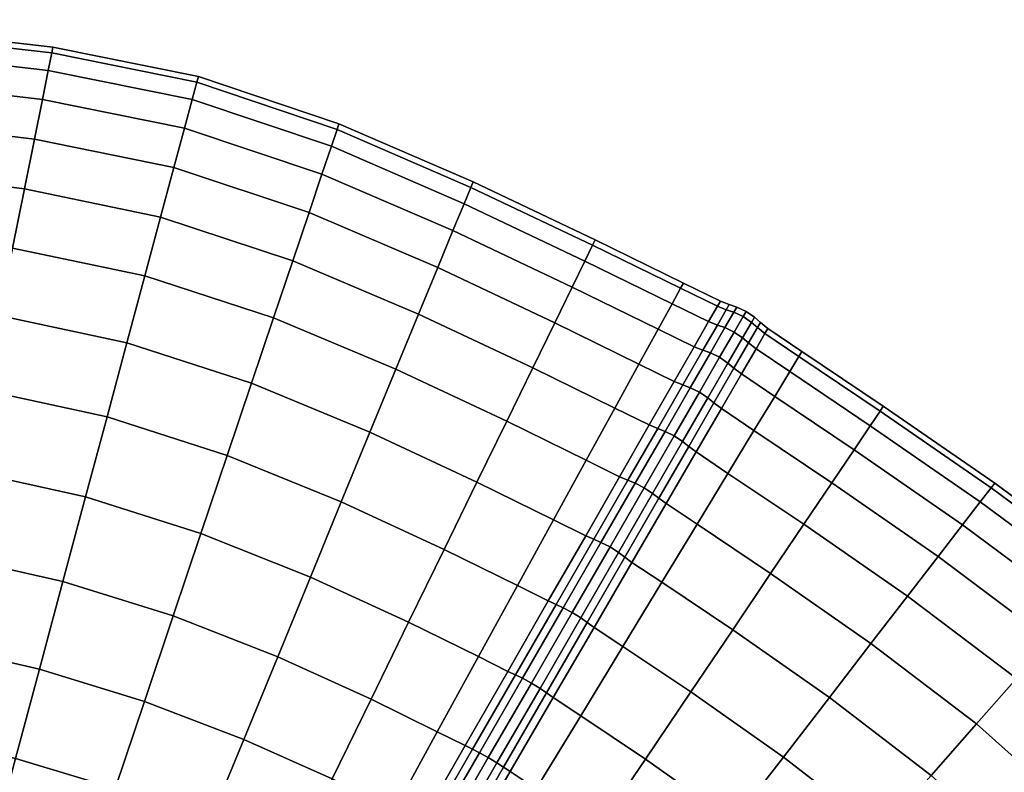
# Model space of a CAD drawing. Header units: centimetres. Extents: x -48.9 to 48.9, y -49 to 48.9.
# Tile 34 of 35: x 8.9 to 30, y 32.4 to 48.6. Entities that reach past the tile are written whole.
import ezdxf

# ---------------------------------------------------------------- set-up
doc = ezdxf.new("R2010")
doc.units = ezdxf.units.CM
doc.layers.add('Layer 01', color=18, linetype='Continuous', true_color=0x000000)

msp = doc.modelspace()

# ---------------------------------------------------------------- meshes
at = {"layer": 'Layer 01'}
mesh = msp.add_polyface(dxfattribs=at)
corners = [(6.393, 47.86, 11.136), (3.532, 48.092, 11.157), (3.558, 48.468, 13.062), (6.443, 48.235, 13.052), (3.567, 48.594, 15), (6.46, 48.361, 15), (6.197, 46.391, 7.533), (3.431, 46.62, 7.574), (3.49, 47.472, 9.317), (6.311, 47.241, 9.287), (9.575, 48.006, 15), (6.443, 48.235, 16.948), (9.55, 47.88, 16.97), (6.393, 47.86, 18.864), (9.474, 47.504, 18.906), (12.661, 47.253, 16.983), (12.561, 46.88, 18.931), (9.35, 46.885, 20.776), (12.397, 46.266, 20.813), (6.311, 47.241, 20.713), (6.197, 46.391, 22.467), (9.179, 46.034, 22.548), (12.17, 45.421, 22.596), (8.963, 44.964, 24.192), (11.886, 44.359, 24.25), (6.054, 45.322, 24.094), (5.884, 44.053, 25.568), (8.708, 43.694, 25.681), (11.548, 43.099, 25.747), (8.416, 42.246, 26.989), (11.163, 41.661, 27.061), (5.69, 42.606, 26.863), (5.474, 41.004, 27.959), (8.093, 40.643, 28.094), (10.737, 40.071, 28.171), (5.241, 39.274, 28.836), (7.744, 38.912, 28.977), (7.744, 38.912, 1.023), (5.241, 39.274, 1.164), (5.474, 41.004, 2.041), (8.093, 40.643, 1.906), (10.737, 40.071, 1.829), (8.416, 42.246, 3.011), (11.163, 41.661, 2.939), (5.69, 42.606, 3.137), (5.884, 44.053, 4.432), (8.708, 43.694, 4.319), (11.548, 43.099, 4.253), (8.963, 44.964, 5.808), (11.886, 44.359, 5.75), (6.054, 45.322, 5.906), (9.179, 46.034, 7.452), (12.17, 45.421, 7.404), (9.35, 46.885, 9.224), (12.397, 46.266, 9.187), (9.474, 47.504, 11.094), (12.561, 46.88, 11.069), (9.55, 47.88, 13.03), (3.532, 48.092, 18.843), (3.49, 47.472, 20.683), (3.431, 46.62, 22.426), (3.558, 48.468, 16.938)]
mesh.append_faces([[corners[k] for k in face] for face in [(0, 1, 2, 3), (3, 2, 4, 5), (6, 7, 8, 9), (9, 8, 1, 0), (10, 5, 11, 12), (12, 11, 13, 14), (15, 12, 14, 16), (16, 14, 17, 18), (14, 13, 19, 17), (17, 19, 20, 21), (18, 17, 21, 22), (22, 21, 23, 24), (21, 20, 25, 23), (23, 25, 26, 27), (24, 23, 27, 28), (28, 27, 29, 30), (27, 26, 31, 29), (29, 31, 32, 33), (30, 29, 33, 34), (33, 32, 35, 36), (37, 38, 39, 40), (41, 40, 42, 43), (40, 39, 44, 42), (42, 44, 45, 46), (43, 42, 46, 47), (47, 46, 48, 49), (46, 45, 50, 48), (48, 50, 6, 51), (49, 48, 51, 52), (52, 51, 53, 54), (51, 6, 9, 53), (53, 9, 0, 55), (54, 53, 55, 56), (55, 0, 3, 57), (57, 3, 5, 10), (13, 58, 59, 19), (19, 59, 60, 20), (5, 4, 61, 11), (11, 61, 58, 13)]])
mesh = msp.add_polyface(dxfattribs=at)
corners = [(19.308, 39.979, 25.508), (16.931, 41.093, 25.568), (16.375, 39.743, 26.863), (18.67, 38.672, 26.794), (18.67, 38.672, 3.206), (16.375, 39.743, 3.137), (16.931, 41.093, 4.432), (19.308, 39.979, 4.492), (20.339, 42.089, 22.426), (17.829, 43.274, 22.467), (17.418, 42.277, 24.094), (19.867, 41.124, 24.043), (17.418, 42.277, 5.906), (19.867, 41.124, 5.957), (17.829, 43.274, 7.533), (20.339, 42.089, 7.574), (18.586, 45.112, 15), (15.711, 46.362, 15), (15.67, 46.24, 16.97), (18.537, 44.994, 16.948), (12.695, 47.378, 15), (12.661, 47.253, 16.983), (12.561, 46.88, 18.931), (15.547, 45.877, 18.906), (18.393, 44.645, 18.864), (15.346, 45.279, 20.776), (18.155, 44.068, 20.713), (12.397, 46.266, 20.813), (12.17, 45.421, 22.596), (15.068, 44.456, 22.548), (14.719, 43.422, 24.192), (11.886, 44.359, 24.25), (11.548, 43.099, 25.747), (14.306, 42.194, 25.681), (13.834, 40.794, 26.989), (11.163, 41.661, 27.061), (10.737, 40.071, 28.171), (13.313, 39.244, 28.094), (13.313, 39.244, 1.906), (10.737, 40.071, 1.829), (11.163, 41.661, 2.939), (13.834, 40.794, 3.011), (11.548, 43.099, 4.253), (14.306, 42.194, 4.319), (14.719, 43.422, 5.808), (11.886, 44.359, 5.75), (12.17, 45.421, 7.404), (15.068, 44.456, 7.452), (15.346, 45.279, 9.224), (18.155, 44.068, 9.287), (12.397, 46.266, 9.187), (12.561, 46.88, 11.069), (15.547, 45.877, 11.094), (18.393, 44.645, 11.136), (15.67, 46.24, 13.03), (18.537, 44.994, 13.052), (12.661, 47.253, 13.017), (9.575, 48.006, 15), (9.55, 47.88, 16.97), (9.474, 47.504, 11.094), (9.55, 47.88, 13.03)]
mesh.append_faces([[corners[k] for k in face] for face in [(0, 1, 2, 3), (4, 5, 6, 7), (8, 9, 10, 11), (11, 10, 1, 0), (7, 6, 12, 13), (13, 12, 14, 15), (16, 17, 18, 19), (17, 20, 21, 18), (18, 21, 22, 23), (19, 18, 23, 24), (24, 23, 25, 26), (23, 22, 27, 25), (25, 27, 28, 29), (26, 25, 29, 9), (9, 29, 30, 10), (29, 28, 31, 30), (30, 31, 32, 33), (10, 30, 33, 1), (1, 33, 34, 2), (33, 32, 35, 34), (34, 35, 36, 37), (38, 39, 40, 41), (41, 40, 42, 43), (5, 41, 43, 6), (6, 43, 44, 12), (43, 42, 45, 44), (44, 45, 46, 47), (12, 44, 47, 14), (14, 47, 48, 49), (47, 46, 50, 48), (48, 50, 51, 52), (49, 48, 52, 53), (53, 52, 54, 55), (52, 51, 56, 54), (54, 56, 20, 17), (55, 54, 17, 16), (20, 57, 58, 21), (51, 59, 60, 56), (56, 60, 57, 20)]])
mesh = msp.add_polyface(dxfattribs=at)
corners = [(22.854, 42.501, 11.16), (20.987, 43.415, 11.157), (21.152, 43.754, 13.062), (23.036, 42.832, 13.064), (18.393, 44.645, 11.136), (18.537, 44.994, 13.052), (18.586, 45.112, 15), (21.208, 43.868, 15), (23.097, 42.943, 15), (21.152, 43.754, 16.938), (23.036, 42.832, 16.936), (18.537, 44.994, 16.948), (18.393, 44.645, 18.864), (20.987, 43.415, 18.843), (22.854, 42.501, 18.84), (20.714, 42.857, 20.683), (22.555, 41.955, 20.678), (18.155, 44.068, 20.713), (17.829, 43.274, 22.467), (20.339, 42.089, 22.426), (22.143, 41.204, 22.419), (22.143, 41.204, 7.581), (20.339, 42.089, 7.574), (20.714, 42.857, 9.317), (22.555, 41.955, 9.322), (17.829, 43.274, 7.533), (18.155, 44.068, 9.287), (19.867, 41.124, 24.043), (21.626, 40.26, 24.033), (21.626, 40.26, 5.967), (19.867, 41.124, 5.957), (23.33, 41.578, 9.32), (22.903, 40.834, 7.578), (23.64, 42.12, 11.158), (23.829, 42.043, 11.153), (23.517, 41.502, 9.312), (23.087, 40.757, 7.568), (24.019, 42.371, 13.06), (23.829, 42.448, 13.063), (23.892, 42.558, 15), (23.33, 41.578, 20.68), (23.64, 42.12, 18.842), (22.903, 40.834, 22.422), (23.087, 40.757, 22.432), (23.517, 41.502, 20.688), (23.829, 42.043, 18.847), (23.829, 42.448, 16.937), (24.019, 42.371, 16.94), (24.054, 41.227, 9.299), (23.623, 40.48, 7.552), (23.442, 40.603, 7.543), (23.873, 41.35, 9.292), (23.246, 40.698, 7.552), (23.676, 41.444, 9.299), (23.087, 40.757, 7.568), (23.517, 41.502, 9.312), (23.99, 41.987, 11.144), (23.517, 41.502, 9.312), (23.829, 42.043, 11.153), (23.442, 40.603, 22.457), (23.873, 41.35, 20.708), (23.676, 41.444, 20.701), (23.246, 40.698, 22.448), (23.99, 41.987, 18.856), (23.829, 42.043, 18.847), (23.517, 41.502, 20.688), (23.517, 41.502, 20.688), (23.087, 40.757, 22.432)]
mesh.append_faces([[corners[k] for k in face] for face in [(0, 1, 2, 3), (1, 4, 5, 2), (2, 5, 6, 7), (3, 2, 7, 8), (8, 7, 9, 10), (7, 6, 11, 9), (9, 11, 12, 13), (10, 9, 13, 14), (14, 13, 15, 16), (13, 12, 17, 15), (15, 17, 18, 19), (16, 15, 19, 20), (21, 22, 23, 24), (22, 25, 26, 23), (23, 26, 4, 1), (24, 23, 1, 0), (20, 19, 27, 28), (29, 30, 22, 21), (21, 24, 31, 32), (24, 0, 33, 31), (31, 33, 34, 35), (32, 31, 35, 36), (37, 34, 33, 38), (38, 33, 0, 3), (39, 38, 3, 8), (14, 16, 40, 41), (16, 20, 42, 40), (40, 42, 43, 44), (41, 40, 44, 45), (8, 10, 46, 39), (10, 14, 41, 46), (46, 41, 45, 47), (48, 49, 50, 51), (51, 50, 52, 53), (53, 52, 54, 55), (56, 53, 57, 58), (59, 60, 61, 62), (61, 63, 64, 65), (62, 61, 66, 67)]])
mesh = msp.add_polyface(dxfattribs=at)
corners = [(25.681, 37.768, 24.043), (24.054, 38.859, 24.033), (23.391, 37.767, 25.493), (24.969, 36.711, 25.508), (24.969, 36.711, 4.492), (23.391, 37.767, 4.507), (24.054, 38.859, 5.967), (25.681, 37.768, 5.957), (24.083, 42.482, 15), (24.019, 42.371, 13.06), (23.829, 42.448, 13.063), (23.892, 42.558, 15), (24.496, 41.658, 18.847), (24.183, 41.117, 20.688), (24.343, 40.993, 20.68), (24.656, 41.533, 18.842), (23.753, 40.372, 22.432), (23.912, 40.251, 22.422), (24.612, 39.778, 22.419), (25.056, 40.511, 20.678), (24.847, 41.86, 13.063), (24.656, 41.533, 11.158), (24.496, 41.658, 11.153), (24.685, 41.987, 13.06), (23.753, 40.372, 7.568), (24.183, 41.117, 9.312), (24.343, 40.993, 9.32), (23.912, 40.251, 7.578), (25.056, 40.511, 9.322), (24.612, 39.778, 7.581), (23.37, 39.319, 5.964), (23.37, 39.319, 24.036), (24.749, 42.097, 15), (24.685, 41.987, 16.94), (24.847, 41.86, 16.937), (24.91, 41.97, 15), (23.829, 42.448, 16.937), (24.019, 42.371, 16.94), (24.054, 41.227, 9.299), (24.367, 41.769, 11.144), (23.623, 40.48, 7.552), (23.873, 41.35, 9.292), (24.187, 41.893, 11.14), (23.676, 41.444, 9.299), (23.99, 41.987, 11.144), (24.054, 41.227, 20.701), (23.623, 40.48, 22.448), (24.367, 41.769, 18.856), (24.187, 41.893, 18.86), (23.873, 41.35, 20.708), (23.99, 41.987, 18.856), (23.676, 41.444, 20.701), (24.557, 42.098, 16.944), (24.621, 42.209, 15), (24.441, 42.333, 15), (24.377, 42.223, 16.947), (24.18, 42.316, 16.944), (24.243, 42.427, 15), (24.083, 42.482, 15), (24.019, 42.371, 16.94), (24.019, 42.371, 16.94), (23.829, 42.043, 18.847), (23.829, 42.043, 11.153), (24.019, 42.371, 13.06), (24.18, 42.316, 13.056), (24.019, 42.371, 13.06), (24.083, 42.482, 15), (24.377, 42.223, 13.053), (24.557, 42.098, 13.056)]
mesh.append_faces([[corners[k] for k in face] for face in [(0, 1, 2, 3), (4, 5, 6, 7), (8, 9, 10, 11), (12, 13, 14, 15), (13, 16, 17, 14), (14, 17, 18, 19), (20, 21, 22, 23), (24, 25, 26, 27), (25, 22, 21, 26), (27, 26, 28, 29), (30, 27, 29, 6), (17, 31, 1, 18), (32, 33, 34, 35), (33, 12, 15, 34), (11, 36, 37, 8), (22, 25, 38, 39), (25, 24, 40, 38), (39, 38, 41, 42), (42, 41, 43, 44), (16, 13, 45, 46), (13, 12, 47, 45), (45, 47, 48, 49), (49, 48, 50, 51), (12, 33, 52, 47), (33, 32, 53, 52), (52, 53, 54, 55), (47, 52, 55, 48), (48, 55, 56, 50), (55, 54, 57, 56), (56, 57, 58, 59), (50, 56, 60, 61), (62, 63, 64, 44), (65, 66, 57, 64), (64, 57, 54, 67), (44, 64, 67, 42), (42, 67, 68, 39), (67, 54, 53, 68), (68, 53, 32, 23), (39, 68, 23, 22)]])
mesh = msp.add_polyface(dxfattribs=at)
corners = [(32.295, 36.787, 15), (29.775, 38.652, 15), (29.698, 38.551, 16.948), (32.21, 36.69, 16.97), (29.467, 38.251, 18.864), (31.957, 36.403, 18.906), (29.086, 37.757, 20.713), (31.54, 35.929, 20.776), (28.562, 37.077, 22.467), (30.966, 35.277, 22.548), (27.904, 36.223, 24.094), (30.245, 34.458, 24.192), (30.245, 34.458, 5.808), (27.904, 36.223, 5.906), (28.562, 37.077, 7.533), (30.966, 35.277, 7.452), (29.086, 37.757, 9.287), (31.54, 35.929, 9.224), (29.467, 38.251, 11.136), (31.957, 36.403, 11.094), (29.698, 38.551, 13.052), (32.21, 36.69, 13.03), (27.386, 40.3, 15), (27.316, 40.195, 16.938), (25.641, 41.474, 15), (25.575, 41.366, 16.936), (25.38, 41.043, 18.84), (27.105, 39.883, 18.843), (26.758, 39.367, 20.683), (25.056, 40.511, 20.678), (24.612, 39.778, 22.419), (26.281, 38.658, 22.426), (25.681, 37.768, 24.043), (24.054, 38.859, 24.033), (24.969, 36.711, 25.508), (27.122, 35.209, 25.568), (27.122, 35.209, 4.432), (24.969, 36.711, 4.492), (25.681, 37.768, 5.957), (24.054, 38.859, 5.967), (24.612, 39.778, 7.581), (26.281, 38.658, 7.574), (26.758, 39.367, 9.317), (25.056, 40.511, 9.322), (25.38, 41.043, 11.16), (27.105, 39.883, 11.157), (27.316, 40.195, 13.062), (25.575, 41.366, 13.064), (24.656, 41.533, 18.842), (24.343, 40.993, 20.68), (24.847, 41.86, 13.063), (24.91, 41.97, 15), (24.656, 41.533, 11.158), (24.685, 41.987, 13.06), (24.749, 42.097, 15), (24.343, 40.993, 9.32), (24.847, 41.86, 16.937)]
mesh.append_faces([[corners[k] for k in face] for face in [(0, 1, 2, 3), (3, 2, 4, 5), (5, 4, 6, 7), (7, 6, 8, 9), (9, 8, 10, 11), (12, 13, 14, 15), (15, 14, 16, 17), (17, 16, 18, 19), (19, 18, 20, 21), (21, 20, 1, 0), (1, 22, 23, 2), (22, 24, 25, 23), (23, 25, 26, 27), (2, 23, 27, 4), (4, 27, 28, 6), (27, 26, 29, 28), (28, 29, 30, 31), (6, 28, 31, 8), (8, 31, 32, 10), (31, 30, 33, 32), (10, 32, 34, 35), (36, 37, 38, 13), (38, 39, 40, 41), (13, 38, 41, 14), (14, 41, 42, 16), (41, 40, 43, 42), (42, 43, 44, 45), (16, 42, 45, 18), (18, 45, 46, 20), (45, 44, 47, 46), (46, 47, 24, 22), (20, 46, 22, 1), (48, 49, 29, 26), (24, 47, 50, 51), (47, 44, 52, 50), (51, 50, 53, 54), (55, 52, 44, 43), (56, 48, 26, 25), (51, 56, 25, 24)]])
mesh = msp.add_polyface(dxfattribs=at)
corners = [(21.012, 39.141, 25.493), (19.308, 39.979, 25.508), (18.67, 38.672, 26.794), (20.312, 37.864, 26.775), (20.312, 37.864, 3.225), (18.67, 38.672, 3.206), (19.308, 39.979, 4.492), (21.012, 39.141, 4.507), (21.626, 40.26, 24.033), (19.867, 41.124, 24.043), (19.867, 41.124, 5.957), (21.626, 40.26, 5.967), (22.143, 41.204, 22.419), (22.366, 39.898, 24.036), (22.903, 40.834, 22.422), (21.729, 38.788, 25.496), (21.906, 38.711, 25.51), (22.547, 39.821, 24.049), (23.087, 40.757, 22.432), (21.003, 37.522, 26.776), (21.175, 37.445, 26.792), (21.729, 38.788, 4.504), (21.003, 37.522, 3.224), (21.906, 38.711, 4.49), (21.175, 37.445, 3.208), (22.366, 39.898, 5.964), (22.143, 41.204, 7.581), (22.903, 40.834, 7.578), (23.087, 40.757, 7.568), (22.547, 39.821, 5.951), (22.572, 38.327, 4.49), (23.213, 39.437, 5.951), (23.37, 39.319, 5.964), (22.727, 38.212, 4.504), (23.753, 40.372, 7.568), (23.912, 40.251, 7.578), (24.054, 38.859, 5.967), (23.391, 37.767, 4.507), (23.753, 40.372, 22.432), (23.213, 39.437, 24.049), (23.37, 39.319, 24.036), (23.912, 40.251, 22.422), (22.572, 38.327, 25.51), (22.727, 38.212, 25.496), (23.391, 37.767, 25.493), (24.054, 38.859, 24.033), (23.082, 39.543, 5.932), (23.623, 40.48, 7.552), (22.439, 38.43, 4.466), (22.257, 38.55, 4.454), (22.9, 39.664, 5.921), (23.442, 40.603, 7.543), (22.704, 39.761, 5.932), (23.246, 40.698, 7.552), (22.062, 38.648, 4.466), (21.906, 38.711, 4.49), (22.547, 39.821, 5.951), (22.547, 39.821, 5.951), (23.087, 40.757, 7.568), (23.082, 39.543, 24.068), (22.439, 38.43, 25.534), (23.623, 40.48, 22.448), (23.442, 40.603, 22.457), (22.9, 39.664, 24.079), (22.257, 38.55, 25.546), (22.704, 39.761, 24.068), (22.062, 38.648, 25.534), (23.246, 40.698, 22.448), (23.087, 40.757, 22.432), (22.547, 39.821, 24.049), (22.547, 39.821, 24.049), (21.906, 38.711, 25.51), (24.054, 41.227, 20.701), (23.873, 41.35, 20.708)]
mesh.append_faces([[corners[k] for k in face] for face in [(0, 1, 2, 3), (4, 5, 6, 7), (8, 9, 1, 0), (7, 6, 10, 11), (12, 8, 13, 14), (8, 0, 15, 13), (13, 15, 16, 17), (14, 13, 17, 18), (0, 3, 19, 15), (15, 19, 20, 16), (4, 7, 21, 22), (22, 21, 23, 24), (7, 11, 25, 21), (11, 26, 27, 25), (25, 27, 28, 29), (21, 25, 29, 23), (30, 31, 32, 33), (31, 34, 35, 32), (33, 32, 36, 37), (38, 39, 40, 41), (39, 42, 43, 40), (40, 43, 44, 45), (34, 31, 46, 47), (31, 30, 48, 46), (46, 48, 49, 50), (47, 46, 50, 51), (51, 50, 52, 53), (50, 49, 54, 52), (52, 54, 55, 56), (53, 52, 57, 58), (42, 39, 59, 60), (39, 38, 61, 59), (59, 61, 62, 63), (60, 59, 63, 64), (64, 63, 65, 66), (63, 62, 67, 65), (65, 67, 68, 69), (66, 65, 70, 71), (61, 72, 73, 62)]])
mesh = msp.add_polyface(dxfattribs=at)
corners = [(15.565, 32.303, 29.777), (13.669, 33.153, 29.878), (12.928, 31.346, 30.024), (14.716, 30.559, 29.917), (14.716, 30.559, 0.083), (12.928, 31.346, -0.024), (13.669, 33.153, 0.122), (15.565, 32.303, 0.223), (15.761, 38.247, 27.959), (13.313, 39.244, 28.094), (12.749, 37.571, 28.977), (15.098, 36.633, 28.836), (10.737, 40.071, 28.171), (10.277, 38.354, 29.056), (9.791, 36.541, 29.703), (12.154, 35.803, 29.624), (14.397, 34.925, 29.48), (11.537, 33.968, 30.021), (9.287, 34.66, 30.099), (8.774, 32.745, 30.238), (10.908, 32.099, 30.164), (8.26, 30.828, 30.116), (10.278, 30.227, 30.047), (10.278, 30.227, -0.047), (8.26, 30.828, -0.116), (8.774, 32.745, -0.238), (10.908, 32.099, -0.164), (11.537, 33.968, -0.021), (9.287, 34.66, -0.099), (9.791, 36.541, 0.297), (12.154, 35.803, 0.376), (14.397, 34.925, 0.52), (12.749, 37.571, 1.023), (15.098, 36.633, 1.164), (10.277, 38.354, 0.944), (10.737, 40.071, 1.829), (13.313, 39.244, 1.906), (15.761, 38.247, 2.041), (13.834, 40.794, 3.011), (16.375, 39.743, 3.137), (8.093, 40.643, 28.094), (7.744, 38.912, 28.977), (5.241, 39.274, 28.836), (4.995, 37.444, 29.48), (7.375, 37.083, 29.624), (6.993, 35.186, 30.021), (4.738, 35.546, 29.878), (4.477, 33.611, 30.024), (6.603, 33.253, 30.164), (6.212, 31.316, 30.047), (4.214, 31.671, 29.912), (6.212, 31.316, -0.047), (4.214, 31.671, 0.088), (4.477, 33.611, -0.024), (6.603, 33.253, -0.164), (6.993, 35.186, -0.021), (4.738, 35.546, 0.122), (4.995, 37.444, 0.52), (7.375, 37.083, 0.376), (7.744, 38.912, 1.023), (5.241, 39.274, 1.164), (8.093, 40.643, 1.906)]
mesh.append_faces([[corners[k] for k in face] for face in [(0, 1, 2, 3), (4, 5, 6, 7), (8, 9, 10, 11), (9, 12, 13, 10), (10, 13, 14, 15), (11, 10, 15, 16), (16, 15, 17, 1), (15, 14, 18, 17), (17, 18, 19, 20), (1, 17, 20, 2), (20, 19, 21, 22), (23, 24, 25, 26), (5, 26, 27, 6), (26, 25, 28, 27), (27, 28, 29, 30), (6, 27, 30, 31), (31, 30, 32, 33), (30, 29, 34, 32), (32, 34, 35, 36), (33, 32, 36, 37), (37, 36, 38, 39), (12, 40, 41, 13), (41, 42, 43, 44), (13, 41, 44, 14), (14, 44, 45, 18), (44, 43, 46, 45), (45, 46, 47, 48), (18, 45, 48, 19), (19, 48, 49, 21), (48, 47, 50, 49), (51, 52, 53, 54), (24, 51, 54, 25), (25, 54, 55, 28), (54, 53, 56, 55), (55, 56, 57, 58), (28, 55, 58, 29), (29, 58, 59, 34), (58, 57, 60, 59), (34, 59, 61, 35)]])
mesh = msp.add_polyface(dxfattribs=at)
corners = [(18.67, 38.672, 26.794), (16.375, 39.743, 26.863), (15.761, 38.247, 27.959), (17.965, 37.226, 27.881), (20.312, 37.864, 26.775), (19.538, 36.451, 27.856), (17.203, 35.665, 28.75), (18.702, 34.927, 28.717), (15.098, 36.633, 28.836), (14.397, 34.925, 29.48), (16.399, 34.015, 29.386), (17.82, 33.317, 29.345), (15.565, 32.303, 29.777), (16.906, 31.648, 29.728), (13.669, 33.153, 29.878), (14.716, 30.559, 29.917), (15.976, 29.95, 29.86), (15.976, 29.95, 0.14), (14.716, 30.559, 0.083), (15.565, 32.303, 0.223), (16.906, 31.648, 0.272), (13.669, 33.153, 0.122), (14.397, 34.925, 0.52), (16.399, 34.015, 0.614), (17.82, 33.317, 0.655), (17.203, 35.665, 1.25), (18.702, 34.927, 1.283), (15.098, 36.633, 1.164), (15.761, 38.247, 2.041), (17.965, 37.226, 2.119), (19.538, 36.451, 2.144), (18.67, 38.672, 3.206), (20.312, 37.864, 3.225), (16.375, 39.743, 3.137), (13.834, 40.794, 26.989), (13.313, 39.244, 28.094), (18.419, 33.018, 0.661), (17.471, 31.366, 0.282), (18.574, 32.941, 0.642), (17.621, 31.289, 0.263), (19.334, 34.612, 1.285), (19.495, 34.535, 1.268), (18.419, 33.018, 29.339), (19.334, 34.612, 28.715), (18.574, 32.941, 29.358), (19.495, 34.535, 28.732), (17.471, 31.366, 29.718), (17.621, 31.289, 29.737), (19.24, 32.556, 29.358), (18.287, 30.905, 29.737), (18.428, 30.814, 29.718), (19.385, 32.46, 29.339), (18.287, 30.905, 0.263), (19.24, 32.556, 0.642), (19.385, 32.46, 0.661), (18.428, 30.814, 0.282), (19.1, 32.647, 29.389), (18.145, 30.992, 29.769), (18.914, 32.76, 29.407), (17.957, 31.103, 29.787), (18.723, 32.865, 29.389), (17.767, 31.21, 29.769), (18.574, 32.941, 29.358), (17.621, 31.289, 29.737), (19.645, 34.463, 28.763), (19.495, 34.535, 28.732), (18.574, 32.941, 29.358), (19.645, 34.463, 1.237), (18.723, 32.865, 0.611), (18.574, 32.941, 0.642), (19.495, 34.535, 1.268), (18.145, 30.992, 0.231), (19.1, 32.647, 0.611), (17.957, 31.103, 0.213), (18.914, 32.76, 0.593), (17.767, 31.21, 0.231), (17.621, 31.289, 0.263), (18.574, 32.941, 0.642)]
mesh.append_faces([[corners[k] for k in face] for face in [(0, 1, 2, 3), (4, 0, 3, 5), (5, 3, 6, 7), (3, 2, 8, 6), (6, 8, 9, 10), (7, 6, 10, 11), (11, 10, 12, 13), (10, 9, 14, 12), (13, 12, 15, 16), (17, 18, 19, 20), (19, 21, 22, 23), (20, 19, 23, 24), (24, 23, 25, 26), (23, 22, 27, 25), (25, 27, 28, 29), (26, 25, 29, 30), (30, 29, 31, 32), (29, 28, 33, 31), (1, 34, 35, 2), (20, 24, 36, 37), (37, 36, 38, 39), (24, 26, 40, 36), (36, 40, 41, 38), (7, 11, 42, 43), (43, 42, 44, 45), (11, 13, 46, 42), (42, 46, 47, 44), (48, 49, 50, 51), (52, 53, 54, 55), (49, 48, 56, 57), (57, 56, 58, 59), (59, 58, 60, 61), (61, 60, 62, 63), (60, 64, 65, 66), (67, 68, 69, 70), (53, 52, 71, 72), (72, 71, 73, 74), (74, 73, 75, 68), (68, 75, 76, 77)]])
mesh = msp.add_polyface(dxfattribs=at)
corners = [(24.969, 36.711, 25.508), (23.391, 37.767, 25.493), (22.635, 36.522, 26.775), (24.156, 35.505, 26.794), (21.799, 35.145, 27.856), (23.257, 34.171, 27.881), (23.257, 34.171, 2.119), (21.799, 35.145, 2.144), (22.635, 36.522, 3.225), (24.156, 35.505, 3.206), (23.391, 37.767, 4.507), (24.969, 36.711, 4.492), (20.312, 37.864, 26.775), (19.538, 36.451, 27.856), (20.2, 36.122, 27.856), (21.003, 37.522, 26.776), (20.367, 36.045, 27.873), (21.175, 37.445, 26.792), (18.702, 34.927, 1.283), (19.538, 36.451, 2.144), (20.2, 36.122, 2.144), (19.334, 34.612, 1.285), (20.367, 36.045, 2.127), (19.495, 34.535, 1.268), (18.702, 34.927, 28.717), (19.334, 34.612, 28.715), (19.495, 34.535, 28.732), (20.312, 37.864, 3.225), (21.003, 37.522, 3.224), (21.175, 37.445, 3.208), (21.033, 35.661, 2.127), (21.841, 37.061, 3.208), (21.994, 36.95, 3.224), (21.183, 35.555, 2.144), (22.572, 38.327, 4.49), (22.727, 38.212, 4.504), (22.572, 38.327, 25.51), (21.841, 37.061, 26.792), (21.994, 36.95, 26.776), (22.727, 38.212, 25.496), (21.033, 35.661, 27.873), (21.183, 35.555, 27.856), (21.707, 37.161, 3.182), (22.439, 38.43, 4.466), (20.897, 35.758, 2.099), (20.712, 35.875, 2.083), (21.524, 37.28, 3.167), (22.257, 38.55, 4.454), (21.329, 37.379, 3.182), (22.062, 38.648, 4.466), (20.519, 35.976, 2.099), (20.367, 36.045, 2.127), (21.175, 37.445, 3.208), (21.175, 37.445, 3.208), (21.906, 38.711, 4.49), (19.645, 34.463, 28.763), (20.519, 35.976, 27.901), (20.367, 36.045, 27.873), (19.495, 34.535, 28.732), (19.838, 34.36, 1.221), (19.645, 34.463, 1.237), (19.495, 34.535, 1.268), (20.367, 36.045, 2.127), (21.707, 37.161, 26.818), (20.897, 35.758, 27.901), (22.439, 38.43, 25.534), (22.257, 38.55, 25.546), (21.524, 37.28, 26.833), (20.712, 35.875, 27.917), (21.329, 37.379, 26.818), (22.062, 38.648, 25.534), (21.906, 38.711, 25.51), (21.175, 37.445, 26.792), (21.175, 37.445, 26.792), (20.367, 36.045, 27.873)]
mesh.append_faces([[corners[k] for k in face] for face in [(0, 1, 2, 3), (3, 2, 4, 5), (6, 7, 8, 9), (9, 8, 10, 11), (12, 13, 14, 15), (15, 14, 16, 17), (18, 19, 20, 21), (21, 20, 22, 23), (13, 24, 25, 14), (14, 25, 26, 16), (19, 27, 28, 20), (20, 28, 29, 22), (30, 31, 32, 33), (31, 34, 35, 32), (32, 35, 10, 8), (33, 32, 8, 7), (36, 37, 38, 39), (37, 40, 41, 38), (38, 41, 4, 2), (39, 38, 2, 1), (34, 31, 42, 43), (31, 30, 44, 42), (42, 44, 45, 46), (43, 42, 46, 47), (47, 46, 48, 49), (46, 45, 50, 48), (48, 50, 51, 52), (49, 48, 53, 54), (55, 56, 57, 58), (45, 59, 60, 50), (50, 60, 61, 62), (40, 37, 63, 64), (37, 36, 65, 63), (63, 65, 66, 67), (64, 63, 67, 68), (68, 67, 69, 56), (67, 66, 70, 69), (69, 70, 71, 72), (56, 69, 73, 74)]])
mesh = msp.add_polyface(dxfattribs=at)
corners = [(34.458, 30.245, 24.192), (32.473, 32.473, 24.25), (31.55, 31.55, 25.747), (33.486, 29.388, 25.681), (30.498, 30.498, 27.061), (32.378, 28.411, 26.989), (29.334, 29.334, 28.171), (31.151, 27.33, 28.094), (28.077, 28.077, 29.056), (29.827, 26.163, 28.977), (29.827, 26.163, 1.023), (28.077, 28.077, 0.944), (29.334, 29.334, 1.829), (31.151, 27.33, 1.906), (30.498, 30.498, 2.939), (32.378, 28.411, 3.011), (31.55, 31.55, 4.253), (33.486, 29.388, 4.319), (34.319, 34.319, 18.931), (31.957, 36.403, 18.906), (31.54, 35.929, 20.776), (33.869, 33.869, 20.813), (30.966, 35.277, 22.548), (33.25, 33.25, 22.596), (30.245, 34.458, 24.192), (27.904, 36.223, 24.094), (27.122, 35.209, 25.568), (29.388, 33.486, 25.681), (28.411, 32.378, 26.989), (26.23, 34.053, 26.863), (25.243, 32.773, 27.959), (27.33, 31.151, 28.094), (26.163, 29.827, 28.977), (24.176, 31.391, 28.836), (23.048, 29.93, 29.48), (24.929, 28.427, 29.624), (26.75, 26.75, 29.703), (23.649, 26.975, 30.021), (25.373, 25.373, 30.099), (25.373, 25.373, -0.099), (23.649, 26.975, -0.021), (24.929, 28.427, 0.376), (26.75, 26.75, 0.297), (26.163, 29.827, 1.023), (23.048, 29.93, 0.52), (24.176, 31.391, 1.164), (25.243, 32.773, 2.041), (27.33, 31.151, 1.906), (28.411, 32.378, 3.011), (26.23, 34.053, 3.137), (27.122, 35.209, 4.432), (29.388, 33.486, 4.319), (30.245, 34.458, 5.808), (32.473, 32.473, 5.75), (27.904, 36.223, 5.906), (30.966, 35.277, 7.452), (33.25, 33.25, 7.404), (31.54, 35.929, 9.224), (33.869, 33.869, 9.187), (31.957, 36.403, 11.094), (34.319, 34.319, 11.069), (24.969, 36.711, 25.508), (24.156, 35.505, 26.794), (23.257, 34.171, 27.881), (23.257, 34.171, 2.119), (24.156, 35.505, 3.206), (24.969, 36.711, 4.492)]
mesh.append_faces([[corners[k] for k in face] for face in [(0, 1, 2, 3), (3, 2, 4, 5), (5, 4, 6, 7), (7, 6, 8, 9), (10, 11, 12, 13), (13, 12, 14, 15), (15, 14, 16, 17), (18, 19, 20, 21), (21, 20, 22, 23), (23, 22, 24, 1), (24, 25, 26, 27), (1, 24, 27, 2), (2, 27, 28, 4), (27, 26, 29, 28), (28, 29, 30, 31), (4, 28, 31, 6), (6, 31, 32, 8), (31, 30, 33, 32), (32, 33, 34, 35), (8, 32, 35, 36), (36, 35, 37, 38), (39, 40, 41, 42), (42, 41, 43, 11), (41, 44, 45, 43), (43, 45, 46, 47), (11, 43, 47, 12), (12, 47, 48, 14), (47, 46, 49, 48), (48, 49, 50, 51), (14, 48, 51, 16), (16, 51, 52, 53), (51, 50, 54, 52), (53, 52, 55, 56), (56, 55, 57, 58), (58, 57, 59, 60), (26, 61, 62, 29), (29, 62, 63, 30), (46, 64, 65, 49), (49, 65, 66, 50)]])
mesh = msp.add_polyface(dxfattribs=at)
corners = [(24.929, 28.427, 29.624), (23.048, 29.93, 29.48), (21.877, 28.414, 29.878), (23.649, 26.975, 30.021), (20.682, 26.869, 30.024), (22.345, 25.496, 30.164), (22.345, 25.496, -0.164), (20.682, 26.869, -0.024), (21.877, 28.414, 0.122), (23.649, 26.975, -0.021), (23.048, 29.93, 0.52), (24.929, 28.427, 0.376), (21.258, 31.209, 0.614), (22.285, 32.731, 1.25), (24.176, 31.391, 1.164), (19.943, 32.091, 0.655), (20.896, 33.66, 1.283), (21.799, 35.145, 2.144), (23.257, 34.171, 2.119), (25.243, 32.773, 2.041), (25.243, 32.773, 27.959), (23.257, 34.171, 27.881), (22.285, 32.731, 28.75), (24.176, 31.391, 28.836), (21.799, 35.145, 27.856), (20.896, 33.66, 28.717), (19.943, 32.091, 29.345), (21.258, 31.209, 29.386), (20.193, 29.631, 29.777), (18.955, 30.465, 29.728), (19.107, 28.023, 29.917), (19.107, 28.023, 0.083), (20.193, 29.631, 0.223), (18.955, 30.465, 0.272), (19.385, 32.46, 29.339), (18.428, 30.814, 29.718), (19.24, 32.556, 0.642), (20.161, 34.15, 1.268), (20.308, 34.049, 1.285), (19.385, 32.46, 0.661), (21.033, 35.661, 2.127), (21.183, 35.555, 2.144), (21.033, 35.661, 27.873), (20.161, 34.15, 28.732), (20.308, 34.049, 28.715), (21.183, 35.555, 27.856), (19.24, 32.556, 29.358), (18.428, 30.814, 0.282), (20.023, 34.245, 28.763), (19.1, 32.647, 29.389), (20.897, 35.758, 27.901), (20.712, 35.875, 27.917), (19.838, 34.36, 28.779), (18.914, 32.76, 29.407), (19.645, 34.463, 28.763), (18.723, 32.865, 29.389), (20.519, 35.976, 27.901), (20.023, 34.245, 1.237), (20.897, 35.758, 2.099), (19.1, 32.647, 0.611), (18.914, 32.76, 0.593), (19.838, 34.36, 1.221), (20.712, 35.875, 2.083), (18.723, 32.865, 0.611), (19.645, 34.463, 1.237)]
mesh.append_faces([[corners[k] for k in face] for face in [(0, 1, 2, 3), (3, 2, 4, 5), (6, 7, 8, 9), (9, 8, 10, 11), (10, 12, 13, 14), (12, 15, 16, 13), (13, 16, 17, 18), (14, 13, 18, 19), (20, 21, 22, 23), (21, 24, 25, 22), (22, 25, 26, 27), (23, 22, 27, 1), (1, 27, 28, 2), (27, 26, 29, 28), (2, 28, 30, 4), (7, 31, 32, 8), (32, 33, 15, 12), (8, 32, 12, 10), (34, 35, 29, 26), (36, 37, 38, 39), (37, 40, 41, 38), (38, 41, 17, 16), (39, 38, 16, 15), (42, 43, 44, 45), (43, 46, 34, 44), (44, 34, 26, 25), (45, 44, 25, 24), (47, 39, 15, 33), (46, 43, 48, 49), (43, 42, 50, 48), (48, 50, 51, 52), (49, 48, 52, 53), (53, 52, 54, 55), (52, 51, 56, 54), (40, 37, 57, 58), (37, 36, 59, 57), (57, 59, 60, 61), (58, 57, 61, 62), (61, 60, 63, 64)]])

doc.saveas('drawing.dxf')
